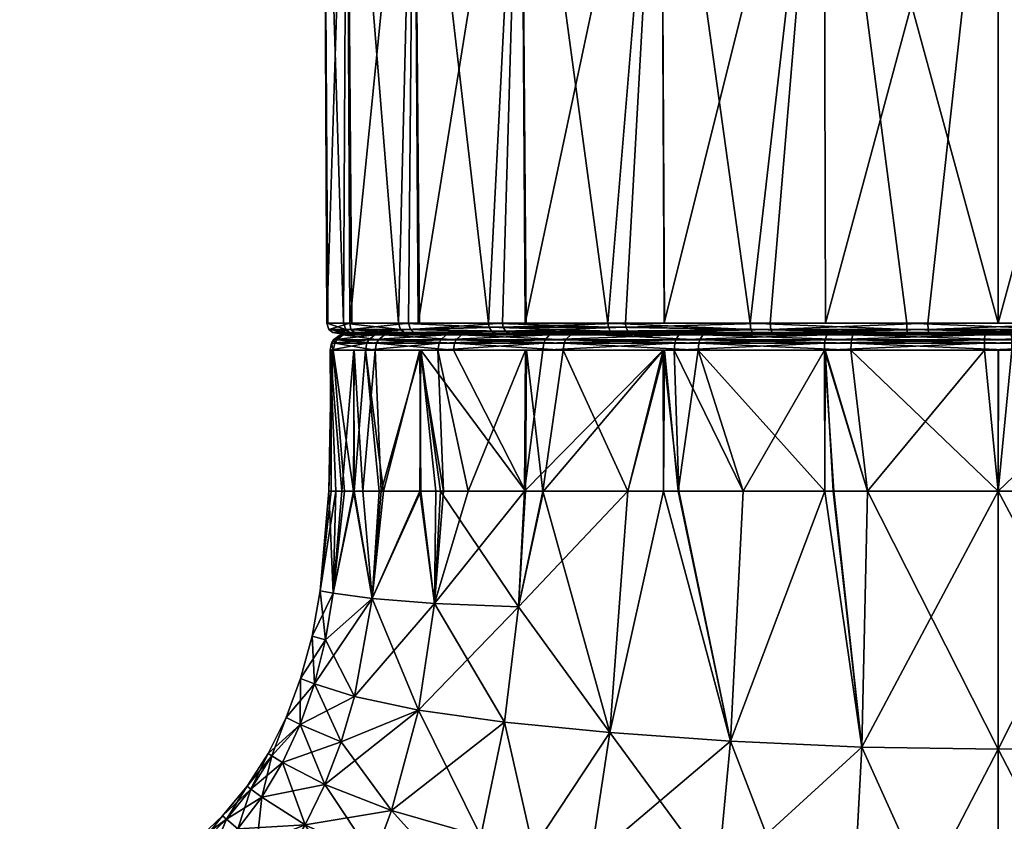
# Model space of a CAD drawing. Extents: x -0.15 to 0.15, y -0.105 to 0.029.
# Tile 223 of 253: x 0.046 to 0.075, y -0.062 to -0.038. Entities that reach past the tile are written whole.
import ezdxf

# ---------------------------------------------------------------- set-up
doc = ezdxf.new("R2010")
doc.units = 0
doc.layers.add('mesh', color=7, linetype='CONTINUOUS')

msp = doc.modelspace()

# ---------------------------------------------------------------- meshes
at = {"layer": 'mesh'}
mesh = msp.add_polyface(dxfattribs=at)
corners = [(0.056584, -0.027957, 0.045438), (0.049122, -0.027832, 0.049241), (0.056652, -0.027957, 0.045588), (0.055703, -0.027957, 0.043462), (0.047885, -0.027832, 0.046463), (0.055743, -0.027957, 0.043584), (0.049121, -0.027832, 0.022869), (0.056584, -0.027957, 0.02667), (0.056652, -0.027957, 0.02652), (0.047885, -0.027832, 0.025646), (0.055703, -0.027957, 0.028646), (0.055743, -0.027957, 0.028524), (0.054944, -0.060765, 0.027801), (0.055432, -0.059491, 0.027982), (0.053689, -0.060107, 0.031766), (0.055066, -0.05203, 0.034427), (0.055135, -0.05203, 0.036049), (0.054807, -0.054996, 0.036054), (0.054944, -0.060765, 0.044307), (0.053689, -0.060107, 0.040343), (0.054209, -0.058979, 0.040229), (0.055432, -0.059491, 0.044127), (0.054634, -0.057762, 0.040133), (0.054226, -0.057603, 0.036054), (0.054565, -0.056345, 0.036054), (0.054963, -0.056456, 0.032051), (0.055197, -0.055065, 0.032107), (0.054634, -0.057762, 0.031975), (0.053791, -0.058769, 0.036054), (0.054209, -0.058979, 0.03188), (0.053366, -0.059909, 0.033887), (0.055828, -0.058141, 0.028131), (0.053258, -0.059839, 0.036054), (0.053366, -0.059909, 0.038221), (0.052629, -0.060815, 0.036054), (0.05274, -0.060899, 0.03829), (0.054963, -0.056456, 0.040057), (0.055866, -0.027964, 0.032971), (0.05458, -0.027957, 0.03282), (0.054352, -0.027957, 0.034972), (0.054352, -0.027957, 0.037136), (0.055647, -0.027964, 0.035023), (0.05458, -0.027957, 0.039288), (0.055647, -0.027964, 0.037086), (0.059082, -0.027957, 0.049251), (0.052429, -0.027832, 0.054333), (0.052782, -0.027824, 0.05493), (0.05894, -0.027957, 0.04906), (0.050931, -0.027824, 0.052504), (0.05777, -0.027957, 0.047484), (0.050642, -0.027832, 0.051873), (0.057667, -0.027957, 0.047311), (0.049343, -0.027824, 0.049898), (0.048037, -0.027824, 0.04714), (0.047026, -0.027824, 0.044261), (0.055032, -0.027957, 0.041405), (0.046321, -0.027824, 0.041292), (0.046946, -0.027832, 0.043572), (0.046314, -0.027832, 0.040598), (0.045931, -0.027824, 0.038266), (0.051917, -0.027824, 0.018247), (0.05894, -0.027957, 0.023048), (0.052428, -0.027832, 0.017777), (0.050183, -0.027824, 0.020757), (0.057667, -0.027957, 0.024798), (0.050641, -0.027832, 0.020236), (0.048719, -0.027824, 0.023435), (0.047544, -0.027824, 0.026251), (0.055052, -0.027957, 0.030614), (0.04667, -0.027824, 0.029175), (0.046945, -0.027832, 0.028538), (0.046106, -0.027824, 0.032174), (0.046313, -0.027832, 0.031511), (0.045859, -0.027824, 0.035215), (0.045996, -0.027832, 0.034535), (0.045996, -0.027832, 0.037575)]
mesh.append_faces([[corners[k] for k in face] for face in [(0, 1, 2, 2), (3, 4, 5, 5), (6, 7, 8, 8), (9, 10, 11, 11), (12, 13, 14, 14), (15, 16, 17, 17), (18, 19, 20, 20), (20, 21, 18, 18), (20, 22, 21, 21), (23, 22, 20, 20), (23, 24, 22, 22), (25, 24, 23, 23), (25, 26, 24, 24), (23, 27, 25, 25), (23, 28, 27, 27), (20, 28, 23, 23), (14, 29, 30, 30), (13, 29, 14, 14), (13, 31, 29, 29), (32, 33, 34, 34), (20, 32, 28, 28), (20, 33, 32, 32), (19, 33, 20, 20), (19, 35, 33, 33), (24, 36, 22, 22), (24, 17, 36, 36), (26, 17, 24, 24), (26, 15, 17, 17), (30, 28, 32, 32), (29, 28, 30, 30), (29, 27, 28, 28), (31, 27, 29, 29), (37, 38, 39, 39), (40, 41, 39, 39), (42, 43, 40, 40), (44, 45, 46, 46), (47, 48, 45, 45), (49, 50, 48, 48), (51, 52, 50, 50), (2, 1, 52, 52), (0, 53, 1, 1), (5, 53, 0, 0), (5, 4, 53, 53), (3, 54, 4, 4), (55, 54, 3, 3), (55, 56, 57, 57), (42, 56, 55, 55), (40, 58, 42, 42), (40, 59, 58, 58), (60, 61, 62, 62), (63, 64, 65, 65), (66, 7, 6, 6), (66, 11, 7, 7), (67, 10, 9, 9), (67, 68, 10, 10), (69, 68, 70, 70), (69, 38, 68, 68), (71, 38, 72, 72), (71, 39, 38, 38), (73, 39, 74, 74), (73, 40, 39, 39), (75, 59, 40, 40)]])
mesh = msp.add_polyface(dxfattribs=at)
corners = [(0.060914, -0.047032, 0.050131), (0.060798, -0.027967, 0.050256), (0.064958, -0.027967, 0.053448), (0.057721, -0.047032, 0.046024), (0.057606, -0.027967, 0.046096), (0.065403, -0.027967, 0.028684), (0.060798, -0.027967, 0.021852), (0.064958, -0.027967, 0.01866), (0.063823, -0.027967, 0.031419), (0.057606, -0.027967, 0.026012), (0.063004, -0.027967, 0.03447), (0.0556, -0.027967, 0.030856), (0.063003, -0.027967, 0.037629), (0.054915, -0.027967, 0.036054), (0.063819, -0.027967, 0.04068), (0.055506, -0.047032, 0.031576), (0.05575, -0.047032, 0.030903), (0.057144, -0.047032, 0.027041), (0.057765, -0.047032, 0.026111), (0.05982, -0.047032, 0.02303), (0.060942, -0.047032, 0.022004), (0.063378, -0.047032, 0.019776), (0.065066, -0.047032, 0.018855), (0.063901, -0.047032, 0.052693), (0.065051, -0.047032, 0.053274), (0.05569, -0.047032, 0.041227), (0.0556, -0.027967, 0.041252), (0.057439, -0.047032, 0.045629), (0.060241, -0.047032, 0.049553), (0.055034, -0.047032, 0.036058), (0.055001, -0.047032, 0.036372), (0.057304, -0.047305, 0.027122), (0.057201, -0.047215, 0.02707), (0.055569, -0.047215, 0.031591), (0.059908, -0.047267, 0.023106), (0.05984, -0.047152, 0.023047), (0.063446, -0.047267, 0.01987), (0.063393, -0.047152, 0.019797), (0.067635, -0.047215, 0.017527), (0.060327, -0.047267, 0.049475), (0.06026, -0.047152, 0.049536), (0.063915, -0.047152, 0.052672), (0.057496, -0.047215, 0.045599), (0.05572, -0.047215, 0.041132), (0.055065, -0.047215, 0.036371)]
mesh.append_faces([[corners[k] for k in face] for face in [(0, 1, 2, 2), (1, 3, 4, 4), (5, 6, 7, 7), (8, 6, 5, 5), (8, 9, 6, 6), (10, 9, 8, 8), (10, 11, 9, 9), (12, 11, 10, 10), (12, 13, 11, 11), (14, 13, 12, 12), (15, 16, 11, 11), (13, 15, 11, 11), (17, 11, 16, 16), (17, 9, 11, 11), (18, 9, 17, 17), (19, 9, 18, 18), (19, 6, 9, 9), (20, 6, 19, 19), (21, 6, 20, 20), (21, 7, 6, 6), (22, 7, 21, 21), (2, 23, 0, 0), (2, 24, 23, 23), (25, 26, 4, 4), (4, 27, 25, 25), (4, 3, 27, 27), (1, 28, 3, 3), (0, 28, 1, 1), (13, 29, 15, 15), (13, 30, 29, 29), (26, 30, 13, 13), (26, 25, 30, 30), (20, 19, 21, 21), (18, 17, 19, 19), (16, 15, 17, 17), (29, 30, 15, 15), (27, 3, 28, 28), (28, 0, 23, 23), (31, 32, 33, 33), (34, 35, 32, 32), (36, 37, 35, 35), (38, 37, 36, 36), (39, 40, 41, 41), (42, 40, 39, 39), (43, 27, 42, 42), (43, 25, 27, 27), (44, 25, 43, 43), (44, 30, 25, 25), (33, 30, 44, 44), (33, 15, 30, 30), (32, 15, 33, 33), (32, 17, 15, 15), (35, 17, 32, 32), (35, 19, 17, 17), (37, 19, 35, 35), (37, 21, 19, 19), (38, 21, 37, 37), (40, 23, 41, 41), (40, 28, 23, 23), (42, 28, 40, 40), (42, 27, 28, 28)]])
mesh = msp.add_polyface(dxfattribs=at)
corners = [(0.07445, -0.027957, 0.015385), (0.074484, -0.027964, 0.01668), (0.076546, -0.027964, 0.016735), (0.070093, -0.027957, 0.015968), (0.0704, -0.027964, 0.017227), (0.072428, -0.027964, 0.016845), (0.072256, -0.027957, 0.01556), (0.080147, -0.047032, 0.016864), (0.080198, -0.027967, 0.016654), (0.075, -0.027967, 0.01597), (0.069802, -0.027967, 0.016654), (0.075002, -0.047032, 0.016196), (0.069853, -0.047032, 0.055244), (0.069802, -0.027967, 0.055454), (0.075, -0.027967, 0.056139), (0.080198, -0.027967, 0.055454), (0.074998, -0.047032, 0.055912), (0.065051, -0.047032, 0.053274), (0.064958, -0.027967, 0.053448), (0.076584, -0.027967, 0.024058), (0.085042, -0.027967, 0.01866), (0.079635, -0.027967, 0.024877), (0.073425, -0.027967, 0.024057), (0.070374, -0.027967, 0.024873), (0.067638, -0.027967, 0.026452), (0.064958, -0.027967, 0.01866), (0.065403, -0.027967, 0.028684), (0.070365, -0.027967, 0.047231), (0.060798, -0.027967, 0.050256), (0.06763, -0.027967, 0.045651), (0.073416, -0.027967, 0.04805), (0.076575, -0.027967, 0.048051), (0.079626, -0.027967, 0.047235), (0.082362, -0.027967, 0.045657), (0.085042, -0.027967, 0.053448), (0.067611, -0.047032, 0.017468), (0.065066, -0.047032, 0.018855), (0.06986, -0.047032, 0.016875), (0.077095, -0.047032, 0.016163), (0.072274, -0.047032, 0.016239), (0.081795, -0.047032, 0.017242), (0.08014, -0.047032, 0.055233), (0.082389, -0.047032, 0.054641), (0.072905, -0.047032, 0.055945), (0.077726, -0.047032, 0.055869), (0.068205, -0.047032, 0.054866), (0.063378, -0.047032, 0.019776), (0.063901, -0.047032, 0.052693), (0.067635, -0.047215, 0.017527), (0.072283, -0.047215, 0.016303), (0.077089, -0.047215, 0.016226), (0.081773, -0.047215, 0.017302), (0.077717, -0.047215, 0.055806), (0.082365, -0.047215, 0.054581), (0.072911, -0.047215, 0.055882), (0.068227, -0.047215, 0.054806), (0.063915, -0.047152, 0.052672)]
mesh.append_faces([[corners[k] for k in face] for face in [(0, 1, 2, 2), (3, 4, 5, 5), (1, 6, 5, 5), (7, 8, 9, 9), (10, 11, 9, 9), (12, 13, 14, 14), (15, 16, 14, 14), (13, 17, 18, 18), (19, 20, 21, 21), (19, 8, 20, 20), (22, 8, 19, 19), (22, 9, 8, 8), (23, 9, 22, 22), (23, 10, 9, 9), (24, 10, 23, 23), (24, 25, 10, 10), (26, 25, 24, 24), (27, 28, 29, 29), (30, 18, 27, 27), (30, 13, 18, 18), (31, 13, 30, 30), (31, 14, 13, 13), (32, 14, 31, 31), (32, 15, 14, 14), (33, 15, 32, 32), (33, 34, 15, 15), (35, 25, 36, 36), (35, 10, 25, 25), (37, 10, 35, 35), (9, 38, 7, 7), (9, 11, 38, 38), (10, 39, 11, 11), (37, 39, 10, 10), (7, 40, 8, 8), (41, 15, 42, 42), (14, 43, 12, 12), (14, 16, 43, 43), (15, 44, 16, 16), (41, 44, 15, 15), (13, 45, 17, 17), (12, 45, 13, 13), (7, 38, 40, 40), (11, 39, 38, 38), (37, 35, 39, 39), (36, 46, 35, 35), (47, 17, 45, 45), (45, 12, 43, 43), (43, 16, 44, 44), (44, 41, 42, 42), (48, 35, 46, 46), (49, 39, 35, 35), (50, 38, 39, 39), (51, 40, 38, 38), (52, 42, 53, 53), (52, 44, 42, 42), (54, 44, 52, 52), (54, 43, 44, 44), (55, 43, 54, 54), (55, 45, 43, 43), (56, 45, 55, 55), (56, 47, 45, 45)]])
mesh = msp.add_polyface(dxfattribs=at)
corners = [(0.055611, -0.047337, 0.033299), (0.0555, -0.04733, 0.036054), (0.055598, -0.04733, 0.038011), (0.062314, -0.047337, 0.021135), (0.062368, -0.04733, 0.021198), (0.05918, -0.04733, 0.024653), (0.066291, -0.04733, 0.018607), (0.061638, -0.047373, 0.050533), (0.061775, -0.04733, 0.050384), (0.065589, -0.04733, 0.053133), (0.058562, -0.047373, 0.046914), (0.05873, -0.04733, 0.046803), (0.05644, -0.047373, 0.042665), (0.05663, -0.04733, 0.042597), (0.055398, -0.047373, 0.038031), (0.055494, -0.047373, 0.033282), (0.056724, -0.047373, 0.028695), (0.056911, -0.04733, 0.02877), (0.059017, -0.047373, 0.024535), (0.066201, -0.047373, 0.018427), (0.064067, -0.04733, 0.052444), (0.060463, -0.04733, 0.049351), (0.05771, -0.04733, 0.045499), (0.055948, -0.04733, 0.041072), (0.055301, -0.04733, 0.036367), (0.055799, -0.04733, 0.031644), (0.057412, -0.04733, 0.027177), (0.060048, -0.04733, 0.023226), (0.063552, -0.04733, 0.02002), (0.067722, -0.04733, 0.017746), (0.057597, -0.047305, 0.045543), (0.055832, -0.047305, 0.041103), (0.05518, -0.047305, 0.036369), (0.055681, -0.047305, 0.031617), (0.057304, -0.047305, 0.027122), (0.064, -0.047305, 0.052544), (0.059908, -0.047267, 0.023106), (0.063446, -0.047267, 0.01987), (0.067678, -0.047305, 0.017634), (0.060327, -0.047267, 0.049475), (0.057496, -0.047215, 0.045599), (0.05572, -0.047215, 0.041132), (0.055065, -0.047215, 0.036371), (0.055569, -0.047215, 0.031591), (0.057201, -0.047215, 0.02707), (0.05984, -0.047152, 0.023047), (0.063915, -0.047152, 0.052672)]
mesh.append_faces([[corners[k] for k in face] for face in [(0, 1, 2, 2), (3, 4, 5, 5), (3, 6, 4, 4), (7, 8, 9, 9), (10, 11, 8, 8), (12, 13, 11, 11), (14, 2, 13, 13), (15, 2, 14, 14), (15, 0, 2, 2), (16, 17, 0, 0), (18, 17, 16, 16), (18, 5, 17, 17), (3, 5, 18, 18), (19, 6, 3, 3), (8, 20, 9, 9), (8, 21, 20, 20), (11, 21, 8, 8), (11, 22, 21, 21), (13, 22, 11, 11), (13, 23, 22, 22), (2, 23, 13, 13), (2, 24, 23, 23), (1, 24, 2, 2), (0, 24, 1, 1), (0, 25, 24, 24), (17, 25, 0, 0), (17, 26, 25, 25), (5, 26, 17, 17), (5, 27, 26, 26), (4, 27, 5, 5), (4, 28, 27, 27), (6, 28, 4, 4), (6, 29, 28, 28), (23, 30, 22, 22), (23, 31, 30, 30), (24, 31, 23, 23), (24, 32, 31, 31), (25, 32, 24, 24), (25, 33, 32, 32), (26, 33, 25, 25), (26, 34, 33, 33), (27, 34, 26, 26), (21, 35, 20, 20), (22, 30, 21, 21), (27, 36, 34, 34), (28, 36, 27, 27), (28, 37, 36, 36), (38, 37, 28, 28), (21, 39, 35, 35), (30, 39, 21, 21), (31, 40, 30, 30), (31, 41, 40, 40), (32, 41, 31, 31), (32, 42, 41, 41), (33, 42, 32, 32), (33, 43, 42, 42), (34, 43, 33, 33), (36, 44, 34, 34), (30, 40, 39, 39), (37, 45, 36, 36), (39, 46, 35, 35)]])
mesh = msp.add_polyface(dxfattribs=at)
corners = [(0.069897, -0.047373, 0.055084), (0.06995, -0.04733, 0.054889), (0.074604, -0.04733, 0.05555), (0.065492, -0.047373, 0.053309), (0.065589, -0.04733, 0.053133), (0.070675, -0.047373, 0.016833), (0.066291, -0.04733, 0.018607), (0.066201, -0.047373, 0.018427), (0.070719, -0.04733, 0.01703), (0.0754, -0.047373, 0.016357), (0.075396, -0.04733, 0.016558), (0.080103, -0.047373, 0.017025), (0.08005, -0.04733, 0.01722), (0.084508, -0.047373, 0.018799), (0.084411, -0.04733, 0.018976), (0.079325, -0.047373, 0.055275), (0.079281, -0.04733, 0.055078), (0.083709, -0.04733, 0.053501), (0.0746, -0.047373, 0.055752), (0.082278, -0.04733, 0.054362), (0.077685, -0.04733, 0.055572), (0.072936, -0.04733, 0.055647), (0.068307, -0.04733, 0.054584), (0.064067, -0.04733, 0.052444), (0.067722, -0.04733, 0.017746), (0.072315, -0.04733, 0.016537), (0.077064, -0.04733, 0.016461), (0.081693, -0.04733, 0.017525), (0.067678, -0.047305, 0.017634), (0.063552, -0.04733, 0.02002), (0.072299, -0.047305, 0.016417), (0.077077, -0.047305, 0.016341), (0.081734, -0.047305, 0.017411), (0.082322, -0.047305, 0.054474), (0.077701, -0.047305, 0.055691), (0.072923, -0.047305, 0.055767), (0.068266, -0.047305, 0.054697), (0.064, -0.047305, 0.052544), (0.067635, -0.047215, 0.017527), (0.063446, -0.047267, 0.01987), (0.072283, -0.047215, 0.016303), (0.077089, -0.047215, 0.016226), (0.081773, -0.047215, 0.017302), (0.082365, -0.047215, 0.054581), (0.077717, -0.047215, 0.055806), (0.072911, -0.047215, 0.055882), (0.068227, -0.047215, 0.054806), (0.063915, -0.047152, 0.052672), (0.067611, -0.047032, 0.017468), (0.072274, -0.047032, 0.016239), (0.077095, -0.047032, 0.016163)]
mesh.append_faces([[corners[k] for k in face] for face in [(0, 1, 2, 2), (3, 4, 1, 1), (5, 6, 7, 7), (5, 8, 6, 6), (9, 8, 5, 5), (9, 10, 8, 8), (11, 10, 9, 9), (11, 12, 10, 10), (13, 12, 11, 11), (13, 14, 12, 12), (15, 16, 17, 17), (18, 16, 15, 15), (18, 2, 16, 16), (16, 19, 17, 17), (16, 20, 19, 19), (2, 20, 16, 16), (2, 21, 20, 20), (1, 21, 2, 2), (1, 22, 21, 21), (4, 22, 1, 1), (4, 23, 22, 22), (8, 24, 6, 6), (8, 25, 24, 24), (10, 25, 8, 8), (10, 26, 25, 25), (12, 26, 10, 10), (12, 27, 26, 26), (14, 27, 12, 12), (24, 28, 29, 29), (25, 28, 24, 24), (25, 30, 28, 28), (26, 30, 25, 25), (26, 31, 30, 30), (27, 31, 26, 26), (27, 32, 31, 31), (20, 33, 19, 19), (20, 34, 33, 33), (21, 34, 20, 20), (21, 35, 34, 34), (22, 35, 21, 21), (22, 36, 35, 35), (23, 36, 22, 22), (23, 37, 36, 36), (28, 38, 39, 39), (30, 38, 28, 28), (30, 40, 38, 38), (31, 40, 30, 30), (31, 41, 40, 40), (32, 41, 31, 31), (32, 42, 41, 41), (34, 43, 33, 33), (34, 44, 43, 43), (35, 44, 34, 34), (35, 45, 44, 44), (36, 45, 35, 35), (36, 46, 45, 45), (37, 46, 36, 36), (37, 47, 46, 46), (40, 48, 38, 38), (41, 49, 40, 40), (42, 50, 41, 41)]])
mesh = msp.add_polyface(dxfattribs=at)
corners = [(0.055101, -0.04783, 0.038061), (0.055135, -0.05203, 0.036049), (0.055142, -0.04783, 0.036057), (0.056448, -0.04783, 0.028583), (0.056627, -0.05203, 0.028452), (0.057804, -0.04783, 0.026123), (0.055822, -0.04783, 0.030916), (0.056078, -0.05203, 0.029576), (0.055199, -0.04783, 0.03324), (0.055801, -0.05203, 0.030903), (0.060953, -0.04783, 0.022), (0.061442, -0.05203, 0.021351), (0.062045, -0.04783, 0.020818), (0.058775, -0.04783, 0.024361), (0.060922, -0.05203, 0.021966), (0.061436, -0.04783, 0.050752), (0.060919, -0.04783, 0.050144), (0.058313, -0.04783, 0.047079), (0.057777, -0.04783, 0.046005), (0.056159, -0.04783, 0.042765), (0.055808, -0.04783, 0.041202), (0.061465, -0.047629, 0.050721), (0.058348, -0.047629, 0.047055), (0.056199, -0.047629, 0.042751), (0.055143, -0.047629, 0.038057), (0.055241, -0.047629, 0.033246), (0.056487, -0.047629, 0.028599), (0.058809, -0.047629, 0.024386), (0.062072, -0.047629, 0.02085), (0.066067, -0.04783, 0.01816), (0.061508, -0.047523, 0.050674), (0.058401, -0.047523, 0.04702), (0.056259, -0.047523, 0.042729), (0.055206, -0.047523, 0.03805), (0.055303, -0.047523, 0.033255), (0.056546, -0.047523, 0.028623), (0.05886, -0.047523, 0.024422), (0.062113, -0.047523, 0.020898), (0.061638, -0.047373, 0.050533), (0.058562, -0.047373, 0.046914), (0.05644, -0.047373, 0.042665), (0.055398, -0.047373, 0.038031), (0.055494, -0.047373, 0.033282), (0.056724, -0.047373, 0.028695), (0.059017, -0.047373, 0.024535), (0.062314, -0.047337, 0.021135), (0.061775, -0.04733, 0.050384), (0.05873, -0.04733, 0.046803), (0.05663, -0.04733, 0.042597), (0.055611, -0.047337, 0.033299)]
mesh.append_faces([[corners[k] for k in face] for face in [(0, 1, 2, 2), (3, 4, 5, 5), (6, 7, 3, 3), (8, 9, 6, 6), (10, 11, 12, 12), (13, 14, 10, 10), (5, 14, 13, 13), (15, 16, 17, 17), (17, 18, 19, 19), (19, 20, 0, 0), (0, 2, 8, 8), (8, 6, 3, 3), (3, 5, 13, 13), (13, 10, 12, 12), (17, 21, 15, 15), (17, 22, 21, 21), (19, 22, 17, 17), (19, 23, 22, 22), (0, 23, 19, 19), (0, 24, 23, 23), (8, 24, 0, 0), (8, 25, 24, 24), (3, 25, 8, 8), (3, 26, 25, 25), (13, 26, 3, 3), (13, 27, 26, 26), (12, 27, 13, 13), (12, 28, 27, 27), (29, 28, 12, 12), (22, 30, 21, 21), (22, 31, 30, 30), (23, 31, 22, 22), (23, 32, 31, 31), (24, 32, 23, 23), (24, 33, 32, 32), (25, 33, 24, 24), (25, 34, 33, 33), (26, 34, 25, 25), (26, 35, 34, 34), (27, 35, 26, 26), (27, 36, 35, 35), (28, 36, 27, 27), (28, 37, 36, 36), (31, 38, 30, 30), (31, 39, 38, 38), (32, 39, 31, 31), (32, 40, 39, 39), (33, 40, 32, 32), (33, 41, 40, 40), (34, 41, 33, 33), (34, 42, 41, 41), (35, 42, 34, 34), (35, 43, 42, 42), (36, 43, 35, 35), (36, 44, 43, 43), (37, 44, 36, 36), (37, 45, 44, 44), (39, 46, 38, 38), (40, 47, 39, 39), (41, 48, 40, 40), (43, 49, 42, 42)]])
mesh = msp.add_polyface(dxfattribs=at)
corners = [(0.063429, -0.059216, 0.052862), (0.063973, -0.05203, 0.052566), (0.065036, -0.05203, 0.053324), (0.067028, -0.059469, 0.017482), (0.067401, -0.05203, 0.017716), (0.065473, -0.05203, 0.018469), (0.069835, -0.05203, 0.016766), (0.065035, -0.05203, 0.018782), (0.063972, -0.05203, 0.019542), (0.063429, -0.059216, 0.019246), (0.06549, -0.05203, 0.053649), (0.067028, -0.059469, 0.054626), (0.070939, -0.059647, 0.055696), (0.070108, -0.05203, 0.055447), (0.07111, -0.05203, 0.055571), (0.069836, -0.05203, 0.055341), (0.067401, -0.05203, 0.054392), (0.070089, -0.05203, 0.016666), (0.070939, -0.059647, 0.016413), (0.071111, -0.05203, 0.016539), (0.069851, -0.04783, 0.016812), (0.065026, -0.04783, 0.053339), (0.061456, -0.05203, 0.05077), (0.06506, -0.04783, 0.018825), (0.074594, -0.04783, 0.05605), (0.069824, -0.04783, 0.055372), (0.065348, -0.04783, 0.053571), (0.062045, -0.04783, 0.020818), (0.066067, -0.04783, 0.01816), (0.070609, -0.04783, 0.016542), (0.061436, -0.04783, 0.050752), (0.069831, -0.047629, 0.055331), (0.065368, -0.047629, 0.053534), (0.061465, -0.047629, 0.050721), (0.066086, -0.047629, 0.018198), (0.062072, -0.047629, 0.02085), (0.070619, -0.047629, 0.016584), (0.069847, -0.047523, 0.05527), (0.065399, -0.047523, 0.053478), (0.061508, -0.047523, 0.050674), (0.062113, -0.047523, 0.020898), (0.066115, -0.047523, 0.018254), (0.070633, -0.047523, 0.016645), (0.069897, -0.047373, 0.055084), (0.065492, -0.047373, 0.053309), (0.061638, -0.047373, 0.050533), (0.062314, -0.047337, 0.021135), (0.066201, -0.047373, 0.018427), (0.070675, -0.047373, 0.016833), (0.06995, -0.04733, 0.054889), (0.065589, -0.04733, 0.053133)]
mesh.append_faces([[corners[k] for k in face] for face in [(0, 1, 2, 2), (3, 4, 5, 5), (3, 6, 4, 4), (7, 8, 9, 9), (5, 7, 3, 3), (2, 10, 11, 11), (12, 13, 14, 14), (12, 15, 13, 13), (11, 16, 15, 15), (10, 16, 11, 11), (11, 0, 2, 2), (17, 18, 19, 19), (17, 6, 18, 18), (20, 6, 17, 17), (2, 21, 10, 10), (2, 1, 21, 21), (1, 22, 21, 21), (23, 7, 5, 5), (8, 7, 23, 23), (19, 20, 17, 17), (24, 14, 25, 25), (25, 15, 16, 16), (25, 13, 15, 15), (14, 13, 25, 25), (16, 26, 25, 25), (10, 26, 16, 16), (10, 21, 26, 26), (27, 8, 23, 23), (28, 6, 20, 20), (28, 4, 6, 6), (28, 5, 4, 4), (23, 5, 28, 28), (19, 29, 20, 20), (26, 21, 30, 30), (27, 23, 28, 28), (28, 20, 29, 29), (26, 31, 25, 25), (26, 32, 31, 31), (30, 32, 26, 26), (30, 33, 32, 32), (28, 34, 35, 35), (29, 34, 28, 28), (29, 36, 34, 34), (32, 37, 31, 31), (32, 38, 37, 37), (33, 38, 32, 32), (33, 39, 38, 38), (34, 40, 35, 35), (34, 41, 40, 40), (36, 41, 34, 34), (36, 42, 41, 41), (38, 43, 37, 37), (38, 44, 43, 43), (39, 44, 38, 38), (39, 45, 44, 44), (41, 46, 40, 40), (41, 47, 46, 46), (42, 47, 41, 41), (42, 48, 47, 47), (44, 49, 43, 43), (45, 50, 44, 44)]])
mesh = msp.add_polyface(dxfattribs=at)
corners = [(0.079061, -0.059647, 0.055696), (0.078889, -0.05203, 0.055569), (0.079911, -0.05203, 0.055442), (0.080165, -0.05203, 0.055343), (0.080164, -0.05203, 0.016768), (0.082972, -0.059469, 0.017482), (0.082599, -0.05203, 0.017716), (0.079892, -0.05203, 0.016662), (0.079061, -0.059647, 0.016413), (0.07889, -0.05203, 0.016537), (0.075, -0.05203, 0.056054), (0.075, -0.059713, 0.056054), (0.082972, -0.059469, 0.054626), (0.082599, -0.05203, 0.054392), (0.075, -0.05203, 0.016054), (0.07111, -0.05203, 0.055571), (0.070939, -0.059647, 0.055696), (0.071111, -0.05203, 0.016539), (0.075, -0.059713, 0.016054), (0.080149, -0.04783, 0.055296), (0.074594, -0.04783, 0.05605), (0.070609, -0.04783, 0.016542), (0.080176, -0.04783, 0.016736), (0.075406, -0.04783, 0.016058), (0.075005, -0.04783, 0.016099), (0.083933, -0.04783, 0.053949), (0.079391, -0.04783, 0.055566), (0.075, -0.04783, 0.056054), (0.069824, -0.04783, 0.055372), (0.074594, -0.047629, 0.056008), (0.069831, -0.047629, 0.055331), (0.070619, -0.047629, 0.016584), (0.075406, -0.047629, 0.016101), (0.080169, -0.047629, 0.016778), (0.084652, -0.04783, 0.018538), (0.079381, -0.047629, 0.055525), (0.083914, -0.047629, 0.053911), (0.074596, -0.047523, 0.055944), (0.069847, -0.047523, 0.05527), (0.070633, -0.047523, 0.016645), (0.075404, -0.047523, 0.016164), (0.080153, -0.047523, 0.016839), (0.084632, -0.047629, 0.018575), (0.079367, -0.047523, 0.055463), (0.083885, -0.047523, 0.053854), (0.0746, -0.047373, 0.055752), (0.069897, -0.047373, 0.055084), (0.070675, -0.047373, 0.016833), (0.0754, -0.047373, 0.016357), (0.080103, -0.047373, 0.017025), (0.084601, -0.047523, 0.01863), (0.079325, -0.047373, 0.055275), (0.083799, -0.047373, 0.053682), (0.074604, -0.04733, 0.05555)]
mesh.append_faces([[corners[k] for k in face] for face in [(0, 1, 2, 2), (3, 0, 2, 2), (4, 5, 6, 6), (7, 8, 4, 4), (7, 9, 8, 8), (10, 1, 11, 11), (12, 3, 13, 13), (12, 0, 3, 3), (9, 14, 8, 8), (15, 10, 16, 16), (17, 18, 14, 14), (19, 3, 2, 2), (1, 19, 2, 2), (20, 10, 15, 15), (14, 21, 17, 17), (22, 7, 4, 4), (22, 9, 7, 7), (23, 9, 22, 22), (23, 14, 9, 9), (24, 14, 23, 23), (24, 21, 14, 14), (6, 22, 4, 4), (25, 3, 19, 19), (25, 13, 3, 3), (1, 26, 19, 19), (10, 26, 1, 1), (10, 27, 26, 26), (20, 27, 10, 10), (27, 20, 26, 26), (21, 24, 23, 23), (25, 19, 26, 26), (28, 29, 20, 20), (28, 30, 29, 29), (23, 31, 21, 21), (23, 32, 31, 31), (22, 32, 23, 23), (22, 33, 32, 32), (34, 33, 22, 22), (26, 35, 36, 36), (20, 35, 26, 26), (20, 29, 35, 35), (30, 37, 29, 29), (30, 38, 37, 37), (32, 39, 31, 31), (32, 40, 39, 39), (33, 40, 32, 32), (33, 41, 40, 40), (42, 41, 33, 33), (35, 43, 44, 44), (29, 43, 35, 35), (29, 37, 43, 43), (38, 45, 37, 37), (38, 46, 45, 45), (40, 47, 39, 39), (40, 48, 47, 47), (41, 48, 40, 40), (41, 49, 48, 48), (50, 49, 41, 41), (43, 51, 52, 52), (37, 51, 43, 43), (37, 45, 51, 51), (46, 53, 45, 45)]])
mesh = msp.add_polyface(dxfattribs=at)
corners = [(0.056351, -0.055223, 0.028332), (0.058214, -0.055374, 0.024874), (0.057775, -0.05203, 0.026101), (0.056078, -0.05203, 0.029576), (0.055801, -0.05203, 0.030903), (0.056627, -0.05203, 0.028452), (0.058252, -0.05203, 0.025123), (0.05839, -0.05203, 0.024959), (0.060717, -0.055471, 0.021851), (0.057809, -0.05203, 0.045977), (0.056351, -0.055223, 0.043776), (0.05669, -0.05203, 0.0441), (0.058214, -0.055374, 0.047235), (0.058479, -0.05203, 0.047101), (0.059212, -0.05203, 0.048332), (0.060717, -0.055471, 0.050257), (0.061456, -0.05203, 0.05077), (0.063973, -0.05203, 0.052566), (0.055197, -0.055065, 0.032107), (0.055534, -0.05203, 0.032184), (0.054963, -0.056456, 0.032051), (0.055066, -0.05203, 0.034427), (0.056569, -0.05203, 0.043694), (0.055822, -0.05203, 0.041189), (0.055197, -0.055065, 0.040002), (0.055448, -0.05203, 0.039937), (0.055274, -0.05203, 0.039351), (0.054963, -0.056456, 0.040057), (0.054807, -0.054996, 0.036054), (0.055135, -0.05203, 0.036049), (0.063429, -0.059216, 0.019246), (0.061442, -0.05203, 0.021351), (0.063972, -0.05203, 0.019542), (0.057777, -0.04783, 0.046005), (0.055808, -0.04783, 0.041202), (0.055142, -0.04783, 0.036057), (0.057804, -0.04783, 0.026123), (0.055822, -0.04783, 0.030916), (0.060922, -0.05203, 0.021966), (0.060896, -0.05203, 0.050161), (0.058313, -0.04783, 0.047079), (0.060919, -0.04783, 0.050144), (0.061436, -0.04783, 0.050752), (0.065026, -0.04783, 0.053339), (0.056159, -0.04783, 0.042765), (0.055101, -0.04783, 0.038061), (0.055199, -0.04783, 0.03324), (0.056448, -0.04783, 0.028583), (0.062045, -0.04783, 0.020818), (0.060953, -0.04783, 0.022)]
mesh.append_faces([[corners[k] for k in face] for face in [(0, 1, 2, 2), (0, 3, 4, 4), (0, 5, 3, 3), (2, 5, 0, 0), (1, 6, 2, 2), (1, 7, 6, 6), (8, 7, 1, 1), (9, 10, 11, 11), (9, 12, 10, 10), (13, 12, 9, 9), (13, 14, 12, 12), (15, 16, 17, 17), (18, 4, 19, 19), (18, 0, 4, 4), (20, 0, 18, 18), (19, 21, 18, 18), (10, 22, 11, 11), (10, 23, 22, 22), (24, 23, 10, 10), (24, 25, 23, 23), (26, 25, 24, 24), (27, 24, 10, 10), (28, 24, 27, 27), (28, 26, 24, 24), (29, 26, 28, 28), (30, 31, 8, 8), (32, 31, 30, 30), (33, 9, 11, 11), (13, 9, 33, 33), (34, 23, 25, 25), (35, 29, 21, 21), (36, 2, 6, 6), (36, 5, 2, 2), (37, 4, 3, 3), (6, 7, 36, 36), (8, 31, 38, 38), (8, 38, 7, 7), (15, 39, 16, 16), (12, 39, 15, 15), (14, 39, 12, 12), (40, 13, 33, 33), (40, 14, 13, 13), (41, 14, 40, 40), (41, 39, 14, 14), (42, 39, 41, 41), (43, 39, 42, 42), (43, 16, 39, 39), (33, 11, 44, 44), (34, 25, 45, 45), (44, 23, 34, 34), (44, 22, 23, 23), (11, 22, 44, 44), (35, 21, 46, 46), (45, 26, 29, 29), (25, 26, 45, 45), (47, 3, 5, 5), (46, 19, 4, 4), (21, 19, 46, 46), (48, 31, 32, 32), (49, 38, 31, 31), (36, 7, 38, 38)]])
mesh = msp.add_polyface(dxfattribs=at)
corners = [(0.082972, -0.059469, 0.017482), (0.079526, -0.068426, 0.016338), (0.083361, -0.063586, 0.017366), (0.079061, -0.059647, 0.016413), (0.080164, -0.05203, 0.016768), (0.075, -0.06864, 0.056054), (0.079061, -0.059647, 0.055696), (0.079526, -0.068426, 0.05577), (0.075, -0.059713, 0.056054), (0.078889, -0.05203, 0.055569), (0.083361, -0.063586, 0.054742), (0.082972, -0.059469, 0.054626), (0.083899, -0.067796, 0.054901), (0.079868, -0.072874, 0.055825), (0.075, -0.059713, 0.016054), (0.075, -0.06864, 0.016054), (0.075, -0.05203, 0.016054), (0.083899, -0.067796, 0.017207), (0.066101, -0.067796, 0.017207), (0.061604, -0.068685, 0.018528), (0.061079, -0.07053, 0.018319), (0.060259, -0.066219, 0.01973), (0.062077, -0.066809, 0.018715), (0.061153, -0.062666, 0.020109), (0.066638, -0.063586, 0.017366), (0.062862, -0.063007, 0.019024), (0.067028, -0.059469, 0.017482), (0.070939, -0.059647, 0.016413), (0.069835, -0.05203, 0.016766), (0.063429, -0.059216, 0.019246), (0.065035, -0.05203, 0.018782), (0.070474, -0.068426, 0.016338), (0.057996, -0.067185, 0.020656), (0.062862, -0.063007, 0.053084), (0.066638, -0.063586, 0.054742), (0.066101, -0.067796, 0.054901), (0.063429, -0.059216, 0.052862), (0.067028, -0.059469, 0.054626), (0.070939, -0.059647, 0.055696), (0.070474, -0.068426, 0.05577), (0.075, -0.05203, 0.056054), (0.069836, -0.05203, 0.055341), (0.060717, -0.055471, 0.050257), (0.063973, -0.05203, 0.052566), (0.062077, -0.066809, 0.053393), (0.061604, -0.068685, 0.05358), (0.065421, -0.071971, 0.055104), (0.060294, -0.058912, 0.021668), (0.059588, -0.062303, 0.021359), (0.059129, -0.063964, 0.050952), (0.061153, -0.062666, 0.052), (0.060259, -0.066219, 0.052379), (0.059588, -0.062303, 0.05075), (0.060294, -0.058912, 0.050441), (0.071111, -0.05203, 0.016539), (0.075, -0.073177, 0.016054), (0.070132, -0.072874, 0.016284), (0.065421, -0.071971, 0.017005), (0.057996, -0.067185, 0.051453), (0.061079, -0.07053, 0.053789), (0.060717, -0.055471, 0.021851)]
mesh.append_faces([[corners[k] for k in face] for face in [(0, 1, 2, 2), (3, 1, 0, 0), (4, 3, 0, 0), (5, 6, 7, 7), (8, 6, 5, 5), (8, 9, 6, 6), (10, 6, 11, 11), (10, 7, 6, 6), (12, 13, 7, 7), (1, 14, 15, 15), (3, 14, 1, 1), (3, 16, 14, 14), (17, 2, 1, 1), (18, 19, 20, 20), (21, 22, 23, 23), (24, 25, 22, 22), (24, 26, 25, 25), (27, 26, 24, 24), (27, 28, 26, 26), (25, 23, 22, 22), (25, 29, 23, 23), (26, 29, 25, 25), (26, 30, 29, 29), (27, 15, 14, 14), (27, 31, 15, 15), (24, 31, 27, 27), (24, 18, 31, 31), (22, 18, 24, 24), (22, 19, 18, 18), (21, 19, 22, 22), (21, 32, 19, 19), (33, 34, 35, 35), (36, 34, 33, 33), (37, 38, 39, 39), (38, 8, 39, 39), (38, 40, 8, 8), (37, 41, 38, 38), (42, 43, 36, 36), (8, 5, 39, 39), (35, 44, 33, 33), (35, 45, 44, 44), (46, 45, 35, 35), (37, 34, 36, 36), (39, 34, 37, 37), (39, 35, 34, 34), (23, 47, 48, 48), (29, 47, 23, 23), (49, 50, 51, 51), (52, 53, 50, 50), (54, 27, 14, 14), (31, 55, 15, 15), (18, 56, 31, 31), (20, 57, 18, 18), (58, 45, 59, 59), (58, 44, 45, 45), (51, 33, 44, 44), (50, 33, 51, 51), (50, 36, 33, 33), (53, 36, 50, 50), (53, 42, 36, 36), (29, 60, 47, 47)]])
mesh = msp.add_polyface(dxfattribs=at)
corners = [(0.057996, -0.067185, 0.051453), (0.061079, -0.07053, 0.053789), (0.057322, -0.068732, 0.051752), (0.056932, -0.061541, 0.047795), (0.059588, -0.062303, 0.05075), (0.059129, -0.063964, 0.050952), (0.057996, -0.067185, 0.020656), (0.057322, -0.068732, 0.020356), (0.061604, -0.068685, 0.018528), (0.055713, -0.067779, 0.021668), (0.055086, -0.065602, 0.023515), (0.054295, -0.066831, 0.023176), (0.056577, -0.070229, 0.020024), (0.054896, -0.069108, 0.021303), (0.061079, -0.07053, 0.018319), (0.056403, -0.062954, 0.024084), (0.056932, -0.061541, 0.024313), (0.054363, -0.06196, 0.02759), (0.059588, -0.062303, 0.021359), (0.057737, -0.058554, 0.024665), (0.055432, -0.059491, 0.027982), (0.054944, -0.060765, 0.027801), (0.060294, -0.058912, 0.021668), (0.058598, -0.065593, 0.020922), (0.059129, -0.063964, 0.021157), (0.055788, -0.064309, 0.023818), (0.061153, -0.062666, 0.020109), (0.060259, -0.066219, 0.01973), (0.056403, -0.062954, 0.048024), (0.054363, -0.06196, 0.044519), (0.054944, -0.060765, 0.044307), (0.055788, -0.064309, 0.04829), (0.058598, -0.065593, 0.051186), (0.055432, -0.059491, 0.044127), (0.054963, -0.056456, 0.032051), (0.054634, -0.057762, 0.031975), (0.056351, -0.055223, 0.028332), (0.054295, -0.066831, 0.048932), (0.055086, -0.065602, 0.048593), (0.055713, -0.067779, 0.05044), (0.054896, -0.069108, 0.050805), (0.056577, -0.070229, 0.052085), (0.055828, -0.058141, 0.028131), (0.060259, -0.066219, 0.052379), (0.061153, -0.062666, 0.052), (0.060294, -0.058912, 0.050441), (0.057737, -0.058554, 0.047444), (0.055828, -0.058141, 0.043978), (0.054634, -0.057762, 0.040133), (0.054963, -0.056456, 0.040057), (0.062077, -0.066809, 0.053393), (0.060717, -0.055471, 0.050257), (0.058214, -0.055374, 0.047235), (0.056351, -0.055223, 0.043776), (0.058214, -0.055374, 0.024874), (0.060717, -0.055471, 0.021851)]
mesh.append_faces([[corners[k] for k in face] for face in [(0, 1, 2, 2), (3, 4, 5, 5), (6, 7, 8, 8), (6, 9, 7, 7), (10, 9, 6, 6), (10, 11, 9, 9), (12, 9, 13, 13), (12, 7, 9, 9), (14, 8, 7, 7), (15, 16, 17, 17), (18, 16, 15, 15), (19, 20, 21, 21), (19, 18, 22, 22), (19, 16, 18, 18), (21, 16, 19, 19), (21, 17, 16, 16), (23, 24, 25, 25), (23, 26, 24, 24), (27, 26, 23, 23), (23, 6, 27, 27), (23, 10, 6, 6), (25, 10, 23, 23), (28, 29, 30, 30), (28, 31, 29, 29), (32, 31, 28, 28), (28, 5, 32, 32), (28, 3, 5, 5), (30, 3, 28, 28), (30, 33, 3, 3), (34, 35, 36, 36), (0, 37, 38, 38), (0, 39, 37, 37), (2, 39, 0, 0), (2, 40, 39, 39), (2, 41, 40, 40), (19, 42, 20, 20), (24, 15, 25, 25), (24, 18, 15, 15), (26, 18, 24, 24), (31, 0, 38, 38), (32, 0, 31, 31), (32, 43, 0, 0), (5, 43, 32, 32), (4, 44, 5, 5), (3, 45, 4, 4), (3, 46, 45, 45), (33, 46, 3, 3), (33, 47, 46, 46), (48, 47, 33, 33), (48, 49, 47, 47), (43, 50, 0, 0), (46, 51, 45, 45), (46, 52, 51, 51), (47, 52, 46, 46), (47, 53, 52, 52), (49, 53, 47, 47), (42, 36, 35, 35), (19, 36, 42, 42), (19, 54, 36, 36), (22, 54, 19, 19), (22, 55, 54, 54)]])
mesh = msp.add_polyface(dxfattribs=at)
corners = [(0.050641, -0.06368, 0.040961), (0.051549, -0.062931, 0.040784), (0.052127, -0.063454, 0.042988), (0.054363, -0.06196, 0.044519), (0.053688, -0.063075, 0.04476), (0.052921, -0.062528, 0.042762), (0.055788, -0.064309, 0.04829), (0.051549, -0.062931, 0.031325), (0.051234, -0.064287, 0.028873), (0.052127, -0.063454, 0.029121), (0.050641, -0.06368, 0.031148), (0.05028, -0.063286, 0.033563), (0.049266, -0.063881, 0.033465), (0.049143, -0.063727, 0.036054), (0.052921, -0.062528, 0.029347), (0.053688, -0.063075, 0.027348), (0.054363, -0.06196, 0.02759), (0.056403, -0.062954, 0.024084), (0.054944, -0.060765, 0.027801), (0.053689, -0.060107, 0.031766), (0.053073, -0.061143, 0.031635), (0.05236, -0.062085, 0.031487), (0.053073, -0.061143, 0.040474), (0.053689, -0.060107, 0.040343), (0.05236, -0.062085, 0.040621), (0.054944, -0.060765, 0.044307), (0.05016, -0.06315, 0.036054), (0.05028, -0.063286, 0.038545), (0.049266, -0.063881, 0.038643), (0.05108, -0.062472, 0.036054), (0.051198, -0.06259, 0.033655), (0.052017, -0.061794, 0.033741), (0.05274, -0.060899, 0.033818), (0.053366, -0.059909, 0.033887), (0.051198, -0.06259, 0.038453), (0.052017, -0.061794, 0.038368), (0.051903, -0.061693, 0.036054), (0.05274, -0.060899, 0.03829), (0.052629, -0.060815, 0.036054), (0.053366, -0.059909, 0.038221), (0.052917, -0.064105, 0.027077), (0.055788, -0.064309, 0.023818), (0.051234, -0.064287, 0.043235), (0.052917, -0.064105, 0.045031), (0.053258, -0.059839, 0.036054)]
mesh.append_faces([[corners[k] for k in face] for face in [(0, 1, 2, 2), (3, 4, 5, 5), (3, 6, 4, 4), (7, 8, 9, 9), (7, 10, 8, 8), (11, 10, 7, 7), (11, 12, 10, 10), (13, 12, 11, 11), (14, 15, 16, 16), (17, 16, 15, 15), (18, 19, 20, 20), (20, 16, 18, 18), (20, 14, 16, 16), (21, 14, 20, 20), (3, 22, 23, 23), (3, 24, 22, 22), (5, 24, 3, 3), (25, 3, 23, 23), (26, 27, 28, 28), (26, 29, 27, 27), (30, 29, 26, 26), (30, 31, 29, 29), (21, 31, 30, 30), (21, 32, 31, 31), (20, 32, 21, 21), (20, 33, 32, 32), (19, 33, 20, 20), (34, 1, 0, 0), (34, 35, 1, 1), (36, 35, 34, 34), (36, 37, 35, 35), (38, 37, 36, 36), (38, 39, 37, 37), (22, 37, 23, 23), (22, 35, 37, 37), (24, 35, 22, 22), (24, 1, 35, 35), (5, 1, 24, 24), (5, 2, 1, 1), (4, 2, 5, 5), (13, 26, 28, 28), (11, 26, 13, 13), (11, 30, 26, 26), (7, 30, 11, 11), (7, 21, 30, 30), (9, 21, 7, 7), (9, 14, 21, 21), (40, 14, 9, 9), (40, 15, 14, 14), (41, 15, 40, 40), (41, 17, 15, 15), (2, 42, 0, 0), (4, 43, 2, 2), (27, 34, 0, 0), (29, 34, 27, 27), (29, 36, 34, 34), (31, 36, 29, 29), (31, 38, 36, 36), (32, 38, 31, 31), (32, 44, 38, 38), (33, 44, 32, 32)]])

doc.saveas('drawing.dxf')
